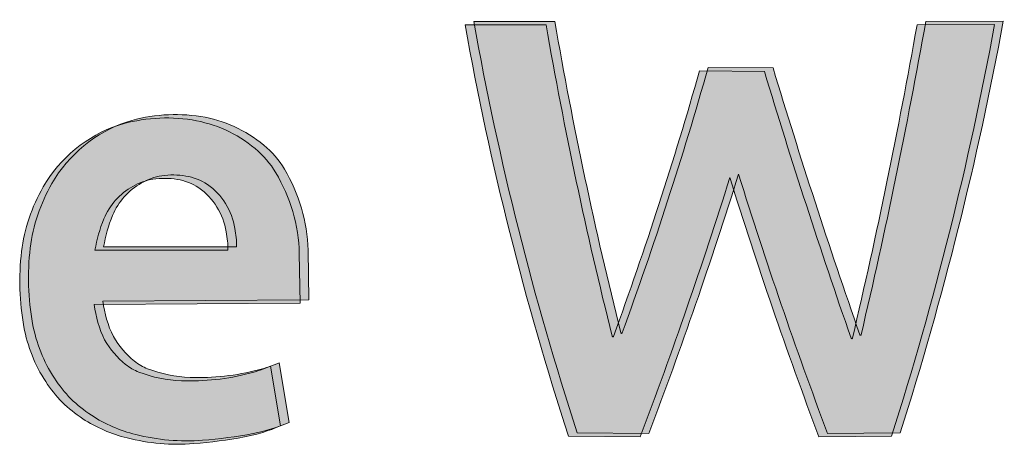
# Model space of a CAD drawing. Header units: inches. Extents: x 15 to 546804, y -66 to 267312.
# Tile 17 of 256: x 334552 to 336490, y 3680 to 4516. Entities that reach past the tile are written whole.
import ezdxf

# ---------------------------------------------------------------- set-up
doc = ezdxf.new("R2010")
doc.units = ezdxf.units.IN
doc.header["$MEASUREMENT"] = 0
doc.layers.add('Level 63', color=7, linetype='Continuous', lineweight=0)

msp = doc.modelspace()

# ---------------------------------------------------------------- hatches: boundary and pattern name
at = {"layer": 'Level 63', "linetype": 'Continuous', "lineweight": 0, "true_color": 0x001e5f}
h = msp.add_hatch(color=158, dxfattribs=at)
edge = h.paths.add_edge_path()
edge.add_line((336267.95433312, 3695.923130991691), (336125.0544342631, 3694.853066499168))
edge.add_arc((344933.6722957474, 7006.05906659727), 9410.41092645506, 197.3153126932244, 200.6015058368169, ccw=False)
edge.add_arc((326770.7819833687, 7093.264782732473), 9622.56550888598, 339.3185972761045, 342.53455106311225, ccw=False)
edge.add_line((335773.2569935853, 3694.851820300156), (335632.2741101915, 3695.919148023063))
edge.add_arc((341399.6698004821, 5578.5826281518), 6066.899935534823, 190.1844160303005, 198.0783482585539, ccw=False)
edge.add_line((335428.361535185, 4505.851334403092), (335587.9074920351, 4505.851334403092))
edge.add_arc((344054.0713122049, 5982.388198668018), 8593.956652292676, 189.893135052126, 194.0716504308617)
edge.add_arc((335719.3219995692, 3893.22750224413), 1.364580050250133, 194.071655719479, 339.9490945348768)
edge.add_arc((328683.8646138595, 6461.005066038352), 7490.766575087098, 339.9490991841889, 344.1527885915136)
edge.add_line((335889.9319418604, 4415.478838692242), (336017.59398269, 4414.408239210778))
edge.add_arc((349177.9743601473, 8402.383090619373), 13751.34739197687, 196.8583221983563, 199.1601319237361)
edge.add_arc((336189.672167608, 3889.508897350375), 1.364580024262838, 199.1601394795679, 346.7607081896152)
edge.add_arc((325060.2156816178, 6507.951461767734), 11434.69494071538, 346.7607146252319, 349.916837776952)
edge.add_line((336318.2980232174, 4505.994824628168), (336470.942121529, 4506.756413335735))
edge.add_arc((329929.7220036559, 5713.490891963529), 6651.598960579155, 342.34283733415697, 349.54750606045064, ccw=False)
h = msp.add_hatch(color=158, dxfattribs=at)
edge = h.paths.add_edge_path()
edge.add_line((336285.064598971, 3702.625707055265), (336142.1647000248, 3701.555642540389))
edge.add_arc((344950.7825615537, 7012.761641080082), 9410.410925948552, 197.3153126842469, 200.6015058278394, ccw=False)
edge.add_arc((326787.8922496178, 7099.96735878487), 9622.56550850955, 339.3185972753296, 342.53455106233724, ccw=False)
edge.add_line((335790.3672594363, 3701.554396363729), (335649.3843759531, 3702.621724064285))
edge.add_arc((341416.7800662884, 5585.285203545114), 6066.899935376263, 190.1844160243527, 198.0783482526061, ccw=False)
edge.add_line((335445.471801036, 4512.553910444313), (335605.0177577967, 4512.553910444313))
edge.add_arc((344071.1815779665, 5989.09077470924), 8593.956652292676, 189.893135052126, 194.0716504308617)
edge.add_arc((335736.4322652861, 3899.930078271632), 1.364580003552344, 194.0716556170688, 339.9490944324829)
edge.add_arc((328700.9748796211, 6467.707644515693), 7490.766575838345, 339.9490991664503, 344.152788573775)
edge.add_line((335907.0422077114, 4422.181414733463), (336034.704248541, 4421.110815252))
edge.add_arc((349195.0846259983, 8409.085666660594), 13751.34739197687, 196.8583221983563, 199.1601319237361)
edge.add_arc((336206.7824334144, 3896.21147337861), 1.364579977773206, 199.1601395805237, 346.7607082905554)
edge.add_arc((325077.3259473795, 6514.654037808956), 11434.69494071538, 346.7607146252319, 349.916837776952)
edge.add_line((336335.408288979, 4512.69740066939), (336488.0523872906, 4513.45898942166))
edge.add_arc((329946.8322692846, 5720.193467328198), 6651.59896057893, 342.3428373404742, 349.5475060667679, ccw=False)
h = msp.add_hatch(color=158, dxfattribs=at)
edge = h.paths.add_edge_path()
edge.add_arc((334950.3980833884, 4102.460255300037), 284.8086500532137, 284.50319062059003, 293.17438801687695, ccw=False)
edge.add_arc((334903.9690415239, 4280.023912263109), 468.3416639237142, 267.9168905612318, 284.56210324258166, ccw=False)
edge.add_arc((334896.4243446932, 4072.598993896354), 260.7795787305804, 249.1094365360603, 267.91689054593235, ccw=False)
edge.add_arc((334837.4451916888, 3918.071498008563), 95.3791933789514, 230.8905635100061, 249.10943660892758, ccw=False)
edge.add_arc((334888.9652639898, 3981.445604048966), 177.052904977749, 210.1971219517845, 230.8905635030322, ccw=False)
edge.add_arc((334929.4741103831, 3987.077926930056), 215.4563942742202, 186.6318600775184, 206.0698205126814, ccw=False)
edge.add_line((334715.4593995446, 3962.194973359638), (335120.9548914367, 3964.596803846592))
edge.add_line((335120.9548914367, 3964.596803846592), (335119.1667200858, 4062.217846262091))
edge.add_arc((334791.1885541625, 4053.362436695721), 328.0976921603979, 1.546610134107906, 30.86134986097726)
edge.add_arc((334913.3532766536, 4126.364633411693), 185.7827591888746, 30.86134980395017, 50.30197750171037)
edge.add_arc((334867.8088373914, 4071.502238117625), 257.0861838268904, 50.30197755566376, 80.99310882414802)
edge.add_arc((334857.6556017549, 4007.44709474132), 321.9410185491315, 80.99310881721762, 107.0010510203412)
edge.add_arc((334850.573730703, 4057.505094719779), 272.1135788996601, 108.6571189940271, 150.0036575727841)
edge.add_arc((334905.6909597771, 4025.687838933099), 335.7551274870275, 150.0036575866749, 173.046643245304)
edge.add_arc((335059.0715085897, 4006.981809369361), 490.2721436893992, 173.0466432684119, 190.4498322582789)
edge.add_arc((334869.4745702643, 3972.013777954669), 297.4775321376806, 190.4498322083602, 212.9299055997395)
edge.add_arc((334827.0730388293, 3944.551592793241), 246.9595998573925, 212.9299056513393, 237.0700944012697)
edge.add_arc((334850.4880874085, 3980.70435676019), 290.0326406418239, 237.0700943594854, 255.9270180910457)
edge.add_arc((334880.0809875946, 4098.754205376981), 411.73517348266, 255.9270181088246, 274.3427409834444)
edge.add_arc((334842.4875948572, 4593.790965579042), 908.1973141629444, 274.3427409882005, 280.7095802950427)
edge.add_arc((334950.2515100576, 4023.98880979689), 328.2942548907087, 280.7095802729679, 293.6490337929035)
edge.add_line((335081.9412055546, 3723.264780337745), (335062.4791175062, 3840.632432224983))
edge = h.paths.add_edge_path(flags=16)
edge.add_line((334716.8683191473, 4068.969975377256), (334978.2190284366, 4068.969975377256))
edge.add_arc((334838.6789206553, 4074.735739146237), 139.6591769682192, 357.6338980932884, 372.5495729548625)
edge.add_arc((334847.4078791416, 4085.993925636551), 129.0133500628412, 8.508156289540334, 55.14786255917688)
edge.add_arc((334860.9371336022, 4099.930823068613), 109.8897018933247, 56.78427982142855, 80.71755436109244)
edge.add_arc((334852.8293835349, 4050.324449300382), 160.1542811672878, 80.71755433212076, 97.80834667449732)
edge.add_arc((334854.1213916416, 4082.746528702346), 128.3343244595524, 100.3472369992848, 119.2619728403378)
edge.add_arc((334855.5668656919, 4080.166713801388), 131.2914920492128, 119.2619728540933, 157.3321391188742)
edge.add_arc((334984.2118291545, 4026.43812763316), 270.705578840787, 157.3321390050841, 170.9605327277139)
h = msp.add_hatch(color=158, dxfattribs=at)
edge = h.paths.add_edge_path()
edge.add_arc((334933.2878177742, 4095.757678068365), 284.8086488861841, 284.5031906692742, 293.1743880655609, ccw=False)
edge.add_arc((334886.8587757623, 4273.321336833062), 468.3416645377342, 267.91689055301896, 284.56210323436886, ccw=False)
edge.add_arc((334879.3140787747, 4065.896417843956), 260.7795787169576, 249.1094365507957, 267.91689056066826, ccw=False)
edge.add_arc((334820.3349259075, 3911.368921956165), 95.37919341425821, 230.8905634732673, 249.1094365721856, ccw=False)
edge.add_arc((334871.8549982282, 3974.74302751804), 177.0529046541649, 210.1971218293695, 230.8905633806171, ccw=False)
edge.add_arc((334912.3638446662, 3980.37535114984), 215.4563943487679, 186.6318601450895, 206.0698205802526, ccw=False)
edge.add_line((334698.349133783, 3955.492397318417), (335103.8446255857, 3957.894227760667))
edge.add_line((335103.8446255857, 3957.894227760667), (335102.0564544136, 4055.51527022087))
edge.add_arc((334774.0782884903, 4046.659860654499), 328.0976921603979, 1.546610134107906, 30.86134986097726)
edge.add_arc((334896.243011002, 4119.662057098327), 185.7827593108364, 30.86134987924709, 50.30197757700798)
edge.add_arc((334850.6985715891, 4064.799662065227), 257.08618384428, 50.30197754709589, 80.99310881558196)
edge.add_arc((334840.5453360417, 4000.744518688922), 321.9410185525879, 80.99310882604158, 107.0010510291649)
edge.add_arc((334833.4634649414, 4050.802518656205), 272.1135788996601, 108.6571189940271, 150.0036575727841)
edge.add_arc((334888.5806940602, 4018.985263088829), 335.7551274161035, 150.0036576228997, 173.0466432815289)
edge.add_arc((335041.9612428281, 4000.279232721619), 490.27214367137, 173.0466431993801, 190.4498321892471)
edge.add_arc((334852.3643044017, 3965.311202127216), 297.4775321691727, 190.4498322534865, 212.9299056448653)
edge.add_arc((334809.9627730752, 3937.849016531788), 246.9595997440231, 212.9299056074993, 237.0700943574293)
edge.add_arc((334833.3778215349, 3974.001780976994), 290.0326408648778, 237.07009439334, 255.9270181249)
edge.add_arc((334862.970721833, 4092.05162933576), 411.73517348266, 255.9270181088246, 274.3427409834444)
edge.add_arc((334825.3773292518, 4587.088388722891), 908.197313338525, 274.3427409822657, 280.7095802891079)
edge.add_arc((334933.1412441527, 4017.286234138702), 328.2942552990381, 280.7095802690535, 293.6490337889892)
edge.add_line((335064.830939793, 3716.562204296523), (335045.3688516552, 3833.92985616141))
edge = h.paths.add_edge_path(flags=16)
edge.add_line((334699.7580534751, 4062.267399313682), (334961.1087627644, 4062.267399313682))
edge.add_arc((334821.5686548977, 4068.03316309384), 139.6591770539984, 357.6338980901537, 372.549572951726)
edge.add_arc((334830.29761338, 4079.291349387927), 129.0133501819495, 8.508156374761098, 55.1478626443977)
edge.add_arc((334843.8268678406, 4093.228247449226), 109.8897014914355, 56.78427973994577, 80.71755427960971)
edge.add_arc((334835.7191178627, 4043.621873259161), 160.1542811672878, 80.71755433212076, 97.80834667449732)
edge.add_arc((334837.01112588, 4076.043952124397), 128.3343249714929, 100.3472369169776, 119.2619727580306)
edge.add_arc((334838.4565999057, 4073.464137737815), 131.2914921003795, 119.2619728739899, 157.3321391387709)
edge.add_arc((334967.1015632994, 4019.735552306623), 270.7055785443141, 157.3321391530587, 170.9605328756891)

# ---------------------------------------------------------------- linework, layer by layer
at = {"layer": 'Level 63', "color": 158, "linetype": 'Continuous', "lineweight": 0, "true_color": 0x001e5f, "flags": 128}
for points in [[(336267.95433312, 3695.923130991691), (336125.0544342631, 3694.853066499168, -0.01433970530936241), (335949.7290538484, 4205.238181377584, -0.01403316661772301), (335773.2569935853, 3694.851820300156), (335632.2741101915, 3695.919148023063, -0.03445740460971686), (335428.361535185, 4505.851334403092), (335587.9074920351, 4505.851334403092, 0.0182342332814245), (335717.9983672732, 3892.895724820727, 0.7391338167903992), (335720.6038702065, 3892.759649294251, 0.01834411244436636), (335889.9319418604, 4415.478838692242), (336017.59398269, 4414.408239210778, 0.01004387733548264), (336188.3831785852, 3889.061029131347, 0.7508251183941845), (336191.0004799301, 3889.196383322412, 0.01377205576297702), (336318.2980232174, 4505.994824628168), (336470.942121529, 4506.756413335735, -0.03144665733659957), (336267.95433312, 3695.923130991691)], [(336285.064598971, 3702.625707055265), (336142.1647000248, 3701.555642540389, -0.01433970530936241), (335966.8393196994, 4211.940757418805, -0.01403316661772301), (335790.3672594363, 3701.554396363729), (335649.3843759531, 3702.621724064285, -0.03445740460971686), (335445.471801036, 4512.553910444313), (335605.0177577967, 4512.553910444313, 0.0182342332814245), (335735.1086330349, 3899.598300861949, 0.7391338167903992), (335737.7141358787, 3899.462225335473, 0.01834411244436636), (335907.0422077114, 4422.181414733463), (336034.704248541, 4421.110815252, 0.01004387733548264), (336205.4934444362, 3895.763605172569, 0.7508251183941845), (336208.1107456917, 3895.898959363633, 0.01377205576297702), (336335.408288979, 4512.69740066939), (336488.0523872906, 4513.45898942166, -0.03144665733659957), (336285.064598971, 3702.625707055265)], [(335062.4791175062, 3840.632432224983, -0.03785330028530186), (335021.7238291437, 3826.727404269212, -0.07275641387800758), (334886.9452392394, 3811.991750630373, -0.0822477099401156), (334803.4344848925, 3828.962226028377, -0.07966270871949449), (334777.279651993, 3844.062725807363, -0.09053834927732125), (334735.9384261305, 3892.392147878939, -0.085018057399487), (334715.4593995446, 3962.194973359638), (335120.9548914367, 3964.596803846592), (335119.1667200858, 4062.217846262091, 0.1286118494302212), (335072.8312652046, 4221.664186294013, 0.08502977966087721), (335032.0203907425, 4269.309901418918, 0.1347216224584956), (334908.05651676, 4325.41842551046, 0.113970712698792), (334763.5235097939, 4315.319095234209, 0.1823913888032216), (334614.9077737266, 4193.546840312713, 0.1008841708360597), (334572.4052998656, 4066.3347887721, 0.07608202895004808), (334576.9309722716, 3918.058932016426, 0.09840361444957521), (334619.7908970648, 3810.301238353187, 0.1057227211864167), (334692.8226845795, 3737.269450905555, 0.0824650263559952), (334779.9644358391, 3699.376528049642, 0.08052713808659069), (334911.2586359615, 3688.201154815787, 0.02778772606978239), (335011.2587311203, 3701.412870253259, 0.05651908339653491), (335081.9412055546, 3723.264780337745), (335062.4791175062, 3840.632432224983), (335062.4791175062, 3840.632432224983)], [(335045.3688516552, 3833.92985616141, -0.03785330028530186), (335004.6135634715, 3820.024828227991, -0.07275641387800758), (334869.8349733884, 3805.289174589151, -0.0822477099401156), (334786.3242190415, 3822.259649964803, -0.07966270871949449), (334760.1693861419, 3837.360149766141, -0.09053834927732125), (334718.8281604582, 3885.689571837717, -0.085018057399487), (334698.349133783, 3955.492397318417), (335103.8446255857, 3957.894227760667), (335102.0564544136, 4055.51527022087, 0.1286118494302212), (335055.7209995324, 4214.961610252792, 0.08502977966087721), (335014.9101249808, 4262.607325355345, 0.1347216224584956), (334890.9462509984, 4318.715849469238, 0.113970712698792), (334746.4132440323, 4308.616519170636, 0.1823913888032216), (334597.797507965, 4186.84426424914, 0.1008841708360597), (334555.2950341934, 4059.632212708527, 0.07608202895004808), (334559.8207064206, 3911.356355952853, 0.09840361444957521), (334602.6806313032, 3803.598662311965, 0.1057227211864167), (334675.7124187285, 3730.566874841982, 0.0824650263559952), (334762.8541700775, 3692.67395200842, 0.08052713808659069), (334894.1483701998, 3681.498578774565, 0.02778772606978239), (334994.1484652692, 3694.710294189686, 0.05651908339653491), (335064.830939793, 3716.562204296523), (335045.3688516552, 3833.92985616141), (335045.3688516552, 3833.92985616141)], [(334716.8683191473, 4068.969975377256), (334978.2190284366, 4068.969975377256, 0.06517395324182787), (334975.0014130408, 4105.081476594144, 0.2063607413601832), (334921.1339194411, 4191.866091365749, 0.1048098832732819), (334878.6625028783, 4208.381539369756, 0.0747111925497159), (334831.0708388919, 4208.993789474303, 0.08271900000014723), (334791.3911179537, 4194.704608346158, 0.1676573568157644), (334734.4170621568, 4130.764944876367, 0.05953527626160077), (334716.8683191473, 4068.969975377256)], [(334699.7580534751, 4062.267399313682), (334961.1087627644, 4062.267399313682, 0.06517395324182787), (334957.8911473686, 4098.378900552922, 0.2063607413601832), (334904.0236535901, 4185.163515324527, 0.1048098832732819), (334861.5522372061, 4201.678963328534, 0.0747111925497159), (334813.9605732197, 4202.291213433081, 0.08271900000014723), (334774.2808521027, 4188.002032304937, 0.1676573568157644), (334717.3067963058, 4124.062368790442, 0.05953527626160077), (334699.7580534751, 4062.267399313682)]]:
    msp.add_lwpolyline(points, format="xyb", close=True, dxfattribs=at)

doc.saveas('drawing.dxf')
